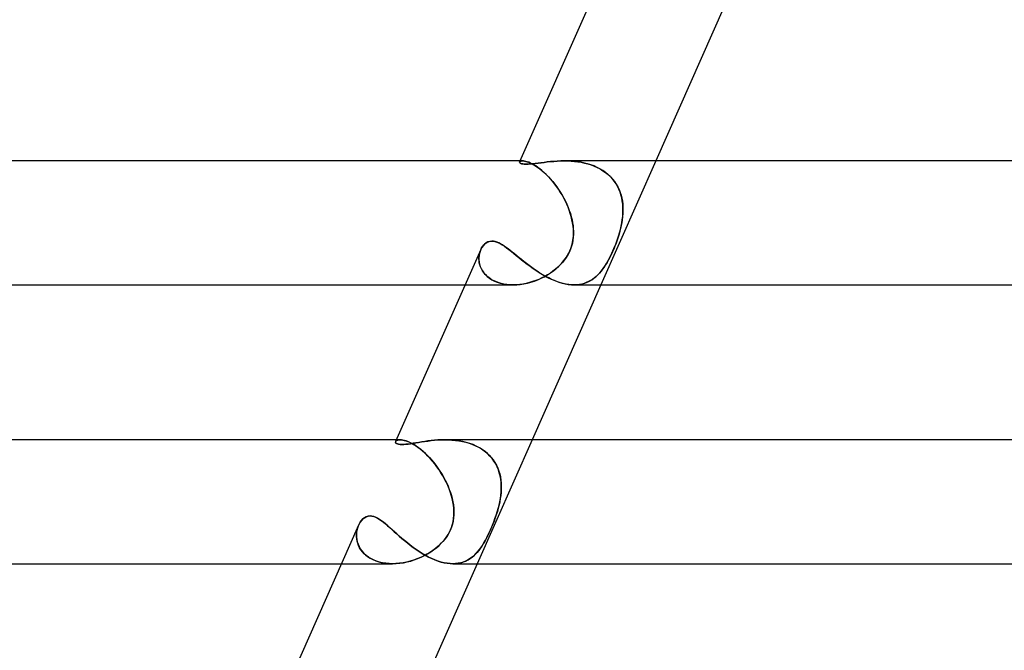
# Model space of a CAD drawing. Header units: millimetres. Extents: x -247 to 247, y -2 to 180.
# Tile 7 of 58: x -199 to -167, y 42 to 63. Entities that reach past the tile are written whole.
import ezdxf

# ---------------------------------------------------------------- set-up
doc = ezdxf.new("R2010")
doc.units = ezdxf.units.MM
doc.layers.add('HIDDEN', color=7, linetype='Continuous')
doc.layers.add('THICK', color=7, linetype='Continuous')

msp = doc.modelspace()

# ---------------------------------------------------------------- linework, layer by layer
at = {"layer": 'HIDDEN'}
for p, q in [((-182.632, 57.957), (-182.63, 57.969)), ((-182.627, 57.944), (-182.632, 57.957)), ((-182.623, 57.977), (-182.63, 57.969)), ((-182.63, 57.969), (-182.623, 57.977)), ((-182.614, 57.931), (-182.627, 57.944)), ((-182.613, 57.985), (-182.623, 57.977)), ((-182.623, 57.977), (-182.613, 57.985)), ((-182.538, 58), (-182.616, 58)), ((-182.594, 57.919), (-182.614, 57.931)), ((-182.6, 57.991), (-182.613, 57.985)), ((-182.613, 57.985), (-182.6, 57.991)), ((-182.583, 57.996), (-182.6, 57.991)), ((-182.6, 57.991), (-182.582, 57.996)), ((-182.564, 57.909), (-182.594, 57.919)), ((-182.562, 57.999), (-182.583, 57.996)), ((-182.582, 57.996), (-182.562, 57.999)), ((-182.526, 57.901), (-182.564, 57.909)), ((-182.538, 58), (-182.562, 57.999)), ((-182.562, 57.999), (-182.538, 58)), ((-182.506, 57.998), (-182.538, 58)), ((-182.538, 58), (-182.505, 57.998)), ((-182.478, 57.896), (-182.526, 57.901)), ((-182.469, 57.993), (-182.506, 57.998)), ((-182.505, 57.998), (-182.469, 57.993)), ((-182.421, 57.894), (-182.478, 57.896)), ((-182.429, 57.985), (-182.469, 57.993)), ((-182.469, 57.993), (-182.428, 57.984)), ((-182.384, 57.972), (-182.429, 57.985)), ((-182.428, 57.984), (-182.383, 57.971)), ((-182.358, 57.896), (-182.421, 57.894)), ((-182.336, 57.954), (-182.384, 57.972)), ((-182.383, 57.971), (-182.334, 57.954)), ((-182.287, 57.901), (-182.358, 57.896)), ((-182.284, 57.932), (-182.336, 57.954)), ((-182.334, 57.954), (-182.282, 57.931)), ((-182.209, 57.908), (-182.287, 57.901)), ((-182.229, 57.905), (-182.284, 57.932)), ((-182.282, 57.931), (-182.226, 57.904)), ((-182.17, 57.873), (-182.229, 57.905)), ((-182.226, 57.904), (-182.167, 57.871)), ((-182.125, 57.917), (-182.209, 57.908)), ((-182.109, 57.836), (-182.17, 57.873)), ((-182.167, 57.871), (-182.105, 57.833)), ((-182.035, 57.929), (-182.125, 57.917)), ((-182.045, 57.792), (-182.109, 57.836)), ((-182.105, 57.833), (-182.041, 57.789)), ((-181.979, 57.743), (-182.045, 57.792)), ((-182.041, 57.789), (-181.975, 57.74)), ((-181.941, 57.941), (-182.035, 57.929)), ((-181.842, 57.953), (-181.941, 57.941)), ((-181.739, 57.965), (-181.842, 57.953)), ((-181.633, 57.976), (-181.739, 57.965)), ((-181.525, 57.986), (-181.633, 57.976)), ((-181.414, 57.993), (-181.525, 57.986)), ((-181.301, 57.998), (-181.414, 57.993)), ((-181.186, 58), (-181.301, 57.998)), ((-181.079, 57.998), (-181.186, 58)), ((-181.186, 58), (-181.078, 57.998)), ((-180.971, 57.993), (-181.079, 57.998)), ((-181.078, 57.998), (-180.969, 57.993)), ((-180.863, 57.985), (-180.971, 57.993)), ((-180.969, 57.993), (-180.861, 57.984)), ((-180.755, 57.972), (-180.863, 57.985)), ((-180.861, 57.984), (-180.752, 57.971)), ((-180.648, 57.954), (-180.755, 57.972)), ((-180.752, 57.971), (-180.644, 57.954)), ((-180.541, 57.932), (-180.648, 57.954)), ((-180.644, 57.954), (-180.537, 57.931)), ((-180.436, 57.905), (-180.541, 57.932)), ((-180.537, 57.931), (-180.431, 57.904)), ((-180.332, 57.873), (-180.436, 57.905)), ((-180.431, 57.904), (-180.327, 57.871)), ((-180.231, 57.836), (-180.332, 57.873)), ((-180.327, 57.871), (-180.225, 57.833)), ((-180.132, 57.792), (-180.231, 57.836)), ((-180.225, 57.833), (-180.127, 57.789)), ((-180.038, 57.743), (-180.132, 57.792)), ((-180.127, 57.789), (-180.032, 57.74)), ((-178.241, 58), (-180.013, 54)), ((-181.912, 57.689), (-181.979, 57.743)), ((-181.975, 57.74), (-181.908, 57.685)), ((-181.844, 57.63), (-181.912, 57.689)), ((-181.908, 57.685), (-181.839, 57.625)), ((-181.775, 57.565), (-181.844, 57.63)), ((-181.839, 57.625), (-181.77, 57.559)), ((-181.706, 57.495), (-181.775, 57.565)), ((-181.77, 57.559), (-181.7, 57.489)), ((-181.637, 57.42), (-181.706, 57.495)), ((-181.7, 57.489), (-181.632, 57.414)), ((-179.948, 57.689), (-180.038, 57.743)), ((-180.032, 57.74), (-179.942, 57.685)), ((-179.862, 57.63), (-179.948, 57.689)), ((-179.942, 57.685), (-179.856, 57.625)), ((-179.782, 57.565), (-179.862, 57.63)), ((-179.856, 57.625), (-179.775, 57.559)), ((-179.707, 57.495), (-179.782, 57.565)), ((-179.775, 57.559), (-179.701, 57.489)), ((-179.638, 57.42), (-179.707, 57.495)), ((-179.701, 57.489), (-179.633, 57.414)), ((-181.57, 57.342), (-181.637, 57.42)), ((-181.632, 57.414), (-181.564, 57.335)), ((-181.504, 57.26), (-181.57, 57.342)), ((-181.564, 57.335), (-181.498, 57.252)), ((-181.44, 57.174), (-181.504, 57.26)), ((-181.498, 57.252), (-181.434, 57.166)), ((-181.378, 57.086), (-181.44, 57.174)), ((-181.434, 57.166), (-181.372, 57.076)), ((-179.576, 57.342), (-179.638, 57.42)), ((-179.633, 57.414), (-179.571, 57.335)), ((-179.52, 57.26), (-179.576, 57.342)), ((-179.571, 57.335), (-179.515, 57.252)), ((-179.471, 57.174), (-179.52, 57.26)), ((-179.515, 57.252), (-179.466, 57.166)), ((-179.428, 57.086), (-179.471, 57.174)), ((-179.466, 57.166), (-179.424, 57.076)), ((-181.319, 56.994), (-181.378, 57.086)), ((-181.372, 57.076), (-181.312, 56.985)), ((-181.262, 56.901), (-181.319, 56.994)), ((-181.312, 56.985), (-181.256, 56.891)), ((-181.208, 56.805), (-181.262, 56.901)), ((-181.256, 56.891), (-181.203, 56.795)), ((-179.391, 56.994), (-179.428, 57.086)), ((-179.424, 57.076), (-179.388, 56.985)), ((-179.361, 56.901), (-179.391, 56.994)), ((-179.388, 56.985), (-179.358, 56.891)), ((-179.337, 56.805), (-179.361, 56.901)), ((-179.358, 56.891), (-179.334, 56.795)), ((-181.158, 56.708), (-181.208, 56.805)), ((-181.203, 56.795), (-181.153, 56.698)), ((-181.112, 56.609), (-181.158, 56.708)), ((-181.153, 56.698), (-181.107, 56.599)), ((-181.069, 56.509), (-181.112, 56.609)), ((-181.107, 56.599), (-181.065, 56.499)), ((-179.318, 56.708), (-179.337, 56.805)), ((-179.334, 56.795), (-179.317, 56.698)), ((-179.306, 56.609), (-179.318, 56.708)), ((-179.317, 56.698), (-179.305, 56.599)), ((-179.299, 56.509), (-179.306, 56.609)), ((-179.305, 56.599), (-179.298, 56.499)), ((-181.03, 56.408), (-181.069, 56.509)), ((-181.065, 56.499), (-181.027, 56.4)), ((-180.996, 56.307), (-181.03, 56.408)), ((-181.027, 56.4), (-180.994, 56.299)), ((-180.966, 56.205), (-180.996, 56.307)), ((-180.994, 56.299), (-180.965, 56.199)), ((-180.941, 56.102), (-180.966, 56.205)), ((-180.965, 56.199), (-180.94, 56.099)), ((-179.308, 56.199), (-179.32, 56.099)), ((-179.319, 56.102), (-179.307, 56.205)), ((-179.3, 56.299), (-179.308, 56.199)), ((-179.307, 56.205), (-179.3, 56.307)), ((-179.3, 56.307), (-179.297, 56.408)), ((-179.297, 56.4), (-179.3, 56.299)), ((-179.297, 56.408), (-179.299, 56.509)), ((-179.298, 56.499), (-179.297, 56.4)), ((-180.921, 56), (-180.941, 56.102)), ((-180.94, 56.099), (-180.921, 56)), ((-180.905, 55.892), (-180.921, 56)), ((-180.921, 56), (-180.907, 55.911)), ((-180.907, 55.911), (-180.898, 55.821)), ((-180.896, 55.783), (-180.905, 55.892)), ((-179.382, 55.783), (-179.357, 55.892)), ((-179.353, 55.911), (-179.373, 55.821)), ((-179.357, 55.892), (-179.335, 56)), ((-179.335, 56), (-179.353, 55.911)), ((-179.335, 56), (-179.319, 56.102)), ((-179.32, 56.099), (-179.335, 56)), ((-180.91, 55.446), (-180.897, 55.567)), ((-180.893, 55.636), (-180.899, 55.542)), ((-180.898, 55.821), (-180.893, 55.73)), ((-180.897, 55.567), (-180.893, 55.676)), ((-180.893, 55.676), (-180.896, 55.783)), ((-180.893, 55.73), (-180.893, 55.636)), ((-179.483, 55.446), (-179.443, 55.567)), ((-179.422, 55.636), (-179.451, 55.541)), ((-179.443, 55.567), (-179.41, 55.676)), ((-179.396, 55.73), (-179.422, 55.636)), ((-179.41, 55.676), (-179.382, 55.783)), ((-179.373, 55.821), (-179.396, 55.73)), ((-183.855, 55.194), (-183.821, 55.247)), ((-183.821, 55.247), (-183.781, 55.294)), ((-183.781, 55.294), (-183.737, 55.334)), ((-183.737, 55.334), (-183.689, 55.367)), ((-183.689, 55.367), (-183.636, 55.391)), ((-183.636, 55.391), (-183.58, 55.406)), ((-183.58, 55.406), (-183.521, 55.411)), ((-183.521, 55.411), (-183.459, 55.406)), ((-183.459, 55.406), (-183.395, 55.391)), ((-183.395, 55.391), (-183.329, 55.367)), ((-183.329, 55.367), (-183.261, 55.335)), ((-183.261, 55.335), (-183.192, 55.295)), ((-183.192, 55.295), (-183.121, 55.249)), ((-183.121, 55.249), (-183.048, 55.197)), ((-180.954, 55.251), (-180.987, 55.156)), ((-180.982, 55.17), (-180.937, 55.313)), ((-180.929, 55.349), (-180.954, 55.251)), ((-180.937, 55.313), (-180.91, 55.446)), ((-180.911, 55.446), (-180.929, 55.349)), ((-180.899, 55.542), (-180.911, 55.446)), ((-179.556, 55.251), (-179.595, 55.156)), ((-179.589, 55.17), (-179.532, 55.313)), ((-179.518, 55.349), (-179.556, 55.251)), ((-179.532, 55.313), (-179.483, 55.446)), ((-179.483, 55.446), (-179.518, 55.349)), ((-179.451, 55.541), (-179.483, 55.446)), ((-183.937, 54.945), (-183.942, 54.876)), ((-183.941, 54.903), (-183.934, 54.964)), ((-183.925, 55.011), (-183.937, 54.945)), ((-183.934, 54.964), (-183.922, 55.024)), ((-183.907, 55.075), (-183.925, 55.011)), ((-183.922, 55.024), (-183.905, 55.081)), ((-183.884, 55.136), (-183.907, 55.075)), ((-183.905, 55.081), (-183.884, 55.135)), ((-183.884, 55.135), (-183.855, 55.194)), ((-183.048, 55.197), (-182.973, 55.141)), ((-182.973, 55.141), (-182.896, 55.08)), ((-182.896, 55.08), (-182.818, 55.016)), ((-182.818, 55.016), (-182.736, 54.949)), ((-182.736, 54.949), (-182.653, 54.881)), ((-181.072, 54.974), (-181.125, 54.887)), ((-181.119, 54.895), (-181.045, 55.025)), ((-181.026, 55.063), (-181.072, 54.974)), ((-181.045, 55.025), (-180.982, 55.17)), ((-180.987, 55.156), (-181.026, 55.063)), ((-179.677, 54.974), (-179.72, 54.887)), ((-179.716, 54.895), (-179.653, 55.025)), ((-179.635, 55.063), (-179.677, 54.974)), ((-179.653, 55.025), (-179.589, 55.17)), ((-179.595, 55.156), (-179.635, 55.063)), ((-183.942, 54.839), (-183.941, 54.903)), ((-183.942, 54.876), (-183.941, 54.806)), ((-183.938, 54.775), (-183.942, 54.839)), ((-183.941, 54.806), (-183.933, 54.736)), ((-183.929, 54.71), (-183.938, 54.775)), ((-183.933, 54.736), (-183.919, 54.665)), ((-183.913, 54.645), (-183.929, 54.71)), ((-183.919, 54.665), (-183.897, 54.594)), ((-183.891, 54.581), (-183.913, 54.645)), ((-182.653, 54.881), (-182.567, 54.811)), ((-182.567, 54.811), (-182.478, 54.74)), ((-182.478, 54.74), (-182.386, 54.669)), ((-182.386, 54.669), (-182.292, 54.598)), ((-181.318, 54.645), (-181.393, 54.572)), ((-181.362, 54.601), (-181.281, 54.684)), ((-181.248, 54.722), (-181.318, 54.645)), ((-181.281, 54.684), (-181.199, 54.782)), ((-181.183, 54.803), (-181.248, 54.722)), ((-181.199, 54.782), (-181.119, 54.895)), ((-181.125, 54.887), (-181.183, 54.803)), ((-179.856, 54.645), (-179.904, 54.572)), ((-179.884, 54.601), (-179.832, 54.684)), ((-179.81, 54.722), (-179.856, 54.645)), ((-179.832, 54.684), (-179.776, 54.782)), ((-179.764, 54.803), (-179.81, 54.722)), ((-179.776, 54.782), (-179.716, 54.895)), ((-179.72, 54.887), (-179.764, 54.803)), ((-183.897, 54.594), (-183.867, 54.525)), ((-183.863, 54.517), (-183.891, 54.581)), ((-183.867, 54.525), (-183.83, 54.457)), ((-183.829, 54.455), (-183.863, 54.517)), ((-183.83, 54.457), (-183.785, 54.392)), ((-183.787, 54.395), (-183.829, 54.455)), ((-183.739, 54.337), (-183.787, 54.395)), ((-183.785, 54.392), (-183.732, 54.33)), ((-183.685, 54.283), (-183.739, 54.337)), ((-183.732, 54.33), (-183.672, 54.271)), ((-182.292, 54.598), (-182.196, 54.528)), ((-182.196, 54.528), (-182.097, 54.46)), ((-182.097, 54.46), (-181.997, 54.395)), ((-181.997, 54.395), (-181.894, 54.332)), ((-181.894, 54.332), (-181.79, 54.273)), ((-181.831, 54.264), (-181.728, 54.322)), ((-181.728, 54.322), (-181.819, 54.27)), ((-181.728, 54.322), (-181.63, 54.385)), ((-181.639, 54.378), (-181.728, 54.322)), ((-181.554, 54.438), (-181.639, 54.378)), ((-181.63, 54.385), (-181.535, 54.452)), ((-181.472, 54.503), (-181.554, 54.438)), ((-181.535, 54.452), (-181.446, 54.525)), ((-181.393, 54.572), (-181.472, 54.503)), ((-181.446, 54.525), (-181.362, 54.601)), ((-180.169, 54.264), (-180.107, 54.322)), ((-180.107, 54.322), (-180.162, 54.27)), ((-180.107, 54.322), (-180.048, 54.385)), ((-180.054, 54.378), (-180.107, 54.322)), ((-180.002, 54.438), (-180.054, 54.378)), ((-180.048, 54.385), (-179.991, 54.452)), ((-179.952, 54.503), (-180.002, 54.438)), ((-179.991, 54.452), (-179.937, 54.525)), ((-179.904, 54.572), (-179.952, 54.503)), ((-179.937, 54.525), (-179.884, 54.601)), ((-184.387, 54), (-182.842, 54)), ((-183.624, 54.232), (-183.685, 54.283)), ((-183.672, 54.271), (-183.603, 54.217)), ((-183.556, 54.185), (-183.624, 54.232)), ((-183.603, 54.217), (-183.527, 54.167)), ((-183.482, 54.142), (-183.556, 54.185)), ((-183.527, 54.167), (-183.444, 54.124)), ((-183.402, 54.105), (-183.482, 54.142)), ((-183.444, 54.124), (-183.355, 54.086)), ((-183.317, 54.073), (-183.402, 54.105)), ((-183.355, 54.086), (-183.26, 54.055)), ((-183.228, 54.047), (-183.317, 54.073)), ((-183.26, 54.055), (-183.159, 54.031)), ((-183.135, 54.026), (-183.228, 54.047)), ((-183.159, 54.031), (-183.054, 54.013)), ((-183.037, 54.011), (-183.135, 54.026)), ((-183.054, 54.013), (-182.946, 54.003)), ((-182.936, 54.003), (-183.037, 54.011)), ((-182.946, 54.003), (-182.835, 54)), ((-182.834, 54), (-182.936, 54.003)), ((-182.835, 54), (-182.723, 54.004)), ((-182.732, 54.003), (-182.834, 54)), ((-182.628, 54.012), (-182.732, 54.003)), ((-182.723, 54.004), (-182.609, 54.015)), ((-182.524, 54.027), (-182.628, 54.012)), ((-182.609, 54.015), (-182.495, 54.032)), ((-182.419, 54.047), (-182.524, 54.027)), ((-182.495, 54.032), (-182.381, 54.056)), ((-182.315, 54.072), (-182.419, 54.047)), ((-182.381, 54.056), (-182.268, 54.086)), ((-182.212, 54.103), (-182.315, 54.072)), ((-182.268, 54.086), (-182.155, 54.122)), ((-182.11, 54.138), (-182.212, 54.103)), ((-182.155, 54.122), (-182.045, 54.163)), ((-182.011, 54.177), (-182.11, 54.138)), ((-182.045, 54.163), (-181.936, 54.211)), ((-181.914, 54.222), (-182.011, 54.177)), ((-181.936, 54.211), (-181.831, 54.264)), ((-181.819, 54.27), (-181.914, 54.222)), ((-181.79, 54.273), (-181.684, 54.218)), ((-181.684, 54.218), (-181.578, 54.169)), ((-181.578, 54.169), (-181.472, 54.125)), ((-181.472, 54.125), (-181.367, 54.087)), ((-181.367, 54.087), (-181.263, 54.055)), ((-181.263, 54.055), (-181.16, 54.031)), ((-181.16, 54.031), (-181.06, 54.013)), ((-181.06, 54.013), (-180.962, 54.003)), ((-180.962, 54.003), (-180.867, 54)), ((-180.867, 54), (-180.777, 54.004)), ((-180.784, 54.003), (-180.867, 54)), ((-180.703, 54.012), (-180.784, 54.003)), ((-180.777, 54.004), (-180.689, 54.015)), ((-180.626, 54.027), (-180.703, 54.012)), ((-180.689, 54.015), (-180.605, 54.032)), ((-180.551, 54.047), (-180.626, 54.027)), ((-180.605, 54.032), (-180.524, 54.056)), ((-180.479, 54.072), (-180.551, 54.047)), ((-180.524, 54.056), (-180.447, 54.086)), ((-180.41, 54.103), (-180.479, 54.072)), ((-180.447, 54.086), (-180.373, 54.122)), ((-180.344, 54.138), (-180.41, 54.103)), ((-180.373, 54.122), (-180.302, 54.163)), ((-180.281, 54.177), (-180.344, 54.138)), ((-180.302, 54.163), (-180.234, 54.211)), ((-180.22, 54.222), (-180.281, 54.177)), ((-180.234, 54.211), (-180.169, 54.264)), ((-180.162, 54.27), (-180.22, 54.222)), ((-186.63, 48.928), (-186.626, 48.944)), ((-186.627, 48.911), (-186.63, 48.928)), ((-186.616, 48.894), (-186.627, 48.911)), ((-186.616, 48.959), (-186.626, 48.944)), ((-186.626, 48.944), (-186.616, 48.959)), ((-186.601, 48.972), (-186.616, 48.959)), ((-186.616, 48.959), (-186.601, 48.972)), ((-186.597, 48.879), (-186.616, 48.894)), ((-186.481, 49), (-186.602, 49)), ((-186.579, 48.983), (-186.601, 48.972)), ((-186.601, 48.972), (-186.579, 48.983)), ((-186.552, 48.992), (-186.579, 48.983)), ((-186.579, 48.983), (-186.552, 48.992)), ((-186.52, 48.998), (-186.552, 48.992)), ((-186.552, 48.992), (-186.519, 48.998)), ((-186.482, 49), (-186.52, 48.998)), ((-186.519, 48.998), (-186.481, 49)), ((-186.44, 48.998), (-186.482, 49)), ((-186.481, 49), (-186.441, 48.998)), ((-186.441, 48.998), (-186.396, 48.992)), ((-186.395, 48.992), (-186.44, 48.998)), ((-186.396, 48.992), (-186.348, 48.982)), ((-186.344, 48.981), (-186.395, 48.992)), ((-186.348, 48.982), (-186.295, 48.966)), ((-186.29, 48.965), (-186.344, 48.981)), ((-186.295, 48.966), (-186.238, 48.946)), ((-186.231, 48.943), (-186.29, 48.965)), ((-186.238, 48.946), (-186.178, 48.92)), ((-186.169, 48.916), (-186.231, 48.943)), ((-186.178, 48.92), (-186.114, 48.889)), ((-186.103, 48.883), (-186.169, 48.916)), ((-185.976, 48.901), (-186.065, 48.887)), ((-185.883, 48.917), (-185.976, 48.901)), ((-185.788, 48.932), (-185.883, 48.917)), ((-185.689, 48.947), (-185.788, 48.932)), ((-185.587, 48.961), (-185.689, 48.947)), ((-185.483, 48.974), (-185.587, 48.961)), ((-185.375, 48.984), (-185.483, 48.974)), ((-185.264, 48.993), (-185.375, 48.984)), ((-185.151, 48.998), (-185.264, 48.993)), ((-185.036, 49), (-185.151, 48.998)), ((-184.922, 48.998), (-185.036, 49)), ((-185.036, 49), (-184.924, 48.998)), ((-184.924, 48.998), (-184.811, 48.992)), ((-184.807, 48.992), (-184.922, 48.998)), ((-184.811, 48.992), (-184.699, 48.982)), ((-184.691, 48.981), (-184.807, 48.992)), ((-184.699, 48.982), (-184.587, 48.966)), ((-184.576, 48.965), (-184.691, 48.981)), ((-184.587, 48.966), (-184.475, 48.946)), ((-184.462, 48.943), (-184.576, 48.965)), ((-184.475, 48.946), (-184.365, 48.92)), ((-184.35, 48.916), (-184.462, 48.943)), ((-184.365, 48.92), (-184.257, 48.889)), ((-184.239, 48.883), (-184.35, 48.916)), ((-182.227, 49), (-183.998, 45)), ((-186.569, 48.866), (-186.597, 48.879)), ((-186.532, 48.855), (-186.569, 48.866)), ((-186.484, 48.849), (-186.532, 48.855)), ((-186.427, 48.847), (-186.484, 48.849)), ((-186.368, 48.849), (-186.427, 48.847)), ((-186.301, 48.854), (-186.368, 48.849)), ((-186.228, 48.862), (-186.301, 48.854)), ((-186.149, 48.874), (-186.228, 48.862)), ((-186.065, 48.887), (-186.149, 48.874)), ((-186.114, 48.889), (-186.048, 48.852)), ((-186.034, 48.843), (-186.103, 48.883)), ((-186.048, 48.852), (-185.979, 48.808)), ((-185.963, 48.797), (-186.034, 48.843)), ((-185.979, 48.808), (-185.909, 48.759)), ((-185.889, 48.745), (-185.963, 48.797)), ((-185.909, 48.759), (-185.836, 48.704)), ((-185.814, 48.687), (-185.889, 48.745)), ((-185.836, 48.704), (-185.762, 48.643)), ((-185.738, 48.622), (-185.814, 48.687)), ((-185.762, 48.643), (-185.688, 48.577)), ((-185.661, 48.552), (-185.738, 48.622)), ((-185.688, 48.577), (-185.614, 48.505)), ((-184.257, 48.889), (-184.153, 48.852)), ((-184.131, 48.843), (-184.239, 48.883)), ((-184.153, 48.852), (-184.051, 48.808)), ((-184.027, 48.797), (-184.131, 48.843)), ((-184.051, 48.808), (-183.954, 48.759)), ((-183.928, 48.745), (-184.027, 48.797)), ((-183.954, 48.759), (-183.86, 48.704)), ((-183.834, 48.687), (-183.928, 48.745)), ((-183.86, 48.704), (-183.772, 48.643)), ((-183.745, 48.622), (-183.834, 48.687)), ((-183.772, 48.643), (-183.69, 48.577)), ((-183.662, 48.552), (-183.745, 48.622)), ((-183.69, 48.577), (-183.614, 48.505)), ((-185.585, 48.476), (-185.661, 48.552)), ((-185.614, 48.505), (-185.541, 48.429)), ((-185.51, 48.396), (-185.585, 48.476)), ((-185.541, 48.429), (-185.469, 48.349)), ((-185.437, 48.311), (-185.51, 48.396)), ((-185.469, 48.349), (-185.398, 48.264)), ((-185.365, 48.222), (-185.437, 48.311)), ((-185.398, 48.264), (-185.329, 48.176)), ((-183.586, 48.476), (-183.662, 48.552)), ((-183.614, 48.505), (-183.545, 48.429)), ((-183.518, 48.396), (-183.586, 48.476)), ((-183.545, 48.429), (-183.482, 48.349)), ((-183.456, 48.311), (-183.518, 48.396)), ((-183.482, 48.349), (-183.427, 48.264)), ((-183.402, 48.222), (-183.456, 48.311)), ((-183.427, 48.264), (-183.378, 48.176)), ((-185.295, 48.13), (-185.365, 48.222)), ((-185.329, 48.176), (-185.264, 48.085)), ((-185.229, 48.034), (-185.295, 48.13)), ((-185.264, 48.085), (-185.201, 47.992)), ((-185.165, 47.936), (-185.229, 48.034)), ((-185.201, 47.992), (-185.141, 47.896)), ((-183.356, 48.13), (-183.402, 48.222)), ((-183.378, 48.176), (-183.336, 48.085)), ((-183.316, 48.034), (-183.356, 48.13)), ((-183.336, 48.085), (-183.301, 47.992)), ((-183.284, 47.936), (-183.316, 48.034)), ((-183.301, 47.992), (-183.273, 47.896)), ((-185.105, 47.836), (-185.165, 47.936)), ((-185.141, 47.896), (-185.084, 47.799)), ((-185.049, 47.734), (-185.105, 47.836)), ((-185.084, 47.799), (-185.031, 47.7)), ((-184.997, 47.631), (-185.049, 47.734)), ((-185.031, 47.7), (-184.982, 47.6)), ((-184.949, 47.526), (-184.997, 47.631)), ((-183.259, 47.836), (-183.284, 47.936)), ((-183.273, 47.896), (-183.251, 47.799)), ((-183.24, 47.734), (-183.259, 47.836)), ((-183.251, 47.799), (-183.236, 47.7)), ((-183.228, 47.631), (-183.24, 47.734)), ((-183.236, 47.7), (-183.226, 47.6)), ((-183.222, 47.526), (-183.228, 47.631)), ((-184.982, 47.6), (-184.938, 47.5)), ((-184.905, 47.42), (-184.949, 47.526)), ((-184.938, 47.5), (-184.897, 47.4)), ((-184.866, 47.315), (-184.905, 47.42)), ((-184.897, 47.4), (-184.861, 47.3)), ((-184.833, 47.209), (-184.866, 47.315)), ((-183.237, 47.209), (-183.227, 47.315)), ((-183.222, 47.4), (-183.228, 47.3)), ((-183.227, 47.315), (-183.222, 47.42)), ((-183.226, 47.6), (-183.221, 47.5)), ((-183.222, 47.42), (-183.222, 47.526)), ((-183.221, 47.5), (-183.222, 47.4)), ((-184.861, 47.3), (-184.83, 47.2)), ((-184.804, 47.104), (-184.833, 47.209)), ((-184.83, 47.2), (-184.803, 47.1)), ((-184.781, 47), (-184.804, 47.104)), ((-184.803, 47.1), (-184.781, 47)), ((-184.763, 46.891), (-184.781, 47)), ((-184.781, 47), (-184.764, 46.896)), ((-183.294, 46.891), (-183.27, 47)), ((-183.27, 47), (-183.293, 46.896)), ((-183.27, 47), (-183.251, 47.104)), ((-183.252, 47.1), (-183.27, 47)), ((-183.238, 47.2), (-183.252, 47.1)), ((-183.251, 47.104), (-183.237, 47.209)), ((-183.228, 47.3), (-183.238, 47.2)), ((-184.764, 46.896), (-184.752, 46.792)), ((-184.752, 46.783), (-184.763, 46.891)), ((-184.752, 46.792), (-184.747, 46.688)), ((-184.747, 46.675), (-184.752, 46.783)), ((-184.749, 46.567), (-184.747, 46.675)), ((-184.747, 46.688), (-184.748, 46.583)), ((-183.386, 46.567), (-183.352, 46.675)), ((-183.348, 46.688), (-183.381, 46.583)), ((-183.352, 46.675), (-183.321, 46.783)), ((-183.319, 46.792), (-183.348, 46.688)), ((-183.321, 46.783), (-183.294, 46.891)), ((-183.293, 46.896), (-183.319, 46.792)), ((-187.77, 46.34), (-187.728, 46.397)), ((-187.728, 46.397), (-187.681, 46.446)), ((-187.681, 46.446), (-187.629, 46.486)), ((-187.629, 46.486), (-187.573, 46.516)), ((-187.573, 46.516), (-187.512, 46.535)), ((-187.512, 46.535), (-187.448, 46.541)), ((-187.448, 46.541), (-187.391, 46.537)), ((-187.391, 46.537), (-187.332, 46.523)), ((-187.332, 46.523), (-187.272, 46.5)), ((-187.272, 46.5), (-187.211, 46.469)), ((-187.211, 46.469), (-187.149, 46.432)), ((-187.149, 46.432), (-187.085, 46.388)), ((-187.085, 46.388), (-187.02, 46.338)), ((-184.773, 46.376), (-184.796, 46.274)), ((-184.777, 46.351), (-184.759, 46.459)), ((-184.757, 46.479), (-184.773, 46.376)), ((-184.759, 46.459), (-184.749, 46.567)), ((-184.748, 46.583), (-184.757, 46.479)), ((-183.454, 46.376), (-183.494, 46.274)), ((-183.463, 46.351), (-183.424, 46.459)), ((-183.416, 46.479), (-183.454, 46.376)), ((-183.424, 46.459), (-183.386, 46.567)), ((-183.381, 46.583), (-183.416, 46.479)), ((-187.874, 46.077), (-187.885, 46.006)), ((-187.884, 46.015), (-187.873, 46.083)), ((-187.858, 46.145), (-187.874, 46.077)), ((-187.873, 46.083), (-187.857, 46.147)), ((-187.836, 46.209), (-187.858, 46.145)), ((-187.857, 46.147), (-187.837, 46.209)), ((-187.837, 46.209), (-187.807, 46.277)), ((-187.807, 46.277), (-187.77, 46.34)), ((-187.02, 46.338), (-186.954, 46.285)), ((-186.954, 46.285), (-186.887, 46.227)), ((-186.887, 46.227), (-186.817, 46.166)), ((-186.817, 46.166), (-186.745, 46.101)), ((-186.745, 46.101), (-186.67, 46.033)), ((-184.938, 45.944), (-184.885, 46.041)), ((-184.867, 46.078), (-184.915, 45.983)), ((-184.885, 46.041), (-184.841, 46.141)), ((-184.828, 46.175), (-184.867, 46.078)), ((-184.841, 46.141), (-184.805, 46.245)), ((-184.796, 46.274), (-184.828, 46.175)), ((-184.805, 46.245), (-184.777, 46.351)), ((-183.639, 45.944), (-183.593, 46.041)), ((-183.577, 46.078), (-183.62, 45.983)), ((-183.593, 46.041), (-183.549, 46.141)), ((-183.534, 46.175), (-183.577, 46.078)), ((-183.549, 46.141), (-183.506, 46.245)), ((-183.494, 46.274), (-183.534, 46.175)), ((-183.506, 46.245), (-183.463, 46.351)), ((-187.885, 46.006), (-187.89, 45.933)), ((-187.89, 45.933), (-187.888, 45.858)), ((-187.889, 45.946), (-187.884, 46.015)), ((-187.889, 45.876), (-187.889, 45.946)), ((-187.882, 45.804), (-187.889, 45.876)), ((-187.888, 45.858), (-187.879, 45.782)), ((-187.869, 45.732), (-187.882, 45.804)), ((-187.879, 45.782), (-187.863, 45.706)), ((-187.85, 45.66), (-187.869, 45.732)), ((-186.67, 46.033), (-186.592, 45.963)), ((-186.592, 45.963), (-186.511, 45.891)), ((-186.511, 45.891), (-186.426, 45.818)), ((-186.426, 45.818), (-186.339, 45.744)), ((-186.339, 45.744), (-186.25, 45.671)), ((-185.144, 45.673), (-185.068, 45.759)), ((-185.034, 45.801), (-185.103, 45.717)), ((-185.068, 45.759), (-184.999, 45.85)), ((-184.971, 45.89), (-185.034, 45.801)), ((-184.999, 45.85), (-184.938, 45.944)), ((-184.915, 45.983), (-184.971, 45.89)), ((-183.782, 45.673), (-183.733, 45.759)), ((-183.711, 45.801), (-183.756, 45.717)), ((-183.733, 45.759), (-183.685, 45.85)), ((-183.665, 45.89), (-183.711, 45.801)), ((-183.685, 45.85), (-183.639, 45.944)), ((-183.62, 45.983), (-183.665, 45.89)), ((-187.863, 45.706), (-187.84, 45.631)), ((-187.823, 45.588), (-187.85, 45.66)), ((-187.84, 45.631), (-187.808, 45.557)), ((-187.788, 45.518), (-187.823, 45.588)), ((-187.808, 45.557), (-187.769, 45.485)), ((-187.747, 45.451), (-187.788, 45.518)), ((-187.769, 45.485), (-187.721, 45.415)), ((-187.698, 45.386), (-187.747, 45.451)), ((-187.721, 45.415), (-187.665, 45.349)), ((-186.25, 45.671), (-186.158, 45.599)), ((-186.158, 45.599), (-186.064, 45.528)), ((-186.064, 45.528), (-185.967, 45.459)), ((-185.967, 45.459), (-185.868, 45.392)), ((-185.431, 45.425), (-185.525, 45.362)), ((-185.498, 45.38), (-185.403, 45.445)), ((-185.342, 45.492), (-185.431, 45.425)), ((-185.403, 45.445), (-185.312, 45.516)), ((-185.257, 45.563), (-185.342, 45.492)), ((-185.312, 45.516), (-185.225, 45.592)), ((-185.178, 45.638), (-185.257, 45.563)), ((-185.225, 45.592), (-185.144, 45.673)), ((-185.103, 45.717), (-185.178, 45.638)), ((-183.95, 45.425), (-184.003, 45.362)), ((-183.987, 45.38), (-183.934, 45.445)), ((-183.899, 45.492), (-183.95, 45.425)), ((-183.934, 45.445), (-183.882, 45.516)), ((-183.85, 45.563), (-183.899, 45.492)), ((-183.882, 45.516), (-183.831, 45.592)), ((-183.803, 45.638), (-183.85, 45.563)), ((-183.831, 45.592), (-183.782, 45.673)), ((-183.756, 45.717), (-183.803, 45.638)), ((-187.641, 45.324), (-187.698, 45.386)), ((-187.665, 45.349), (-187.601, 45.287)), ((-187.576, 45.265), (-187.641, 45.324)), ((-187.601, 45.287), (-187.53, 45.229)), ((-187.505, 45.212), (-187.576, 45.265)), ((-187.53, 45.229), (-187.45, 45.177)), ((-187.426, 45.164), (-187.505, 45.212)), ((-187.45, 45.177), (-187.363, 45.131)), ((-187.342, 45.121), (-187.426, 45.164)), ((-187.363, 45.131), (-187.269, 45.091)), ((-187.25, 45.084), (-187.342, 45.121)), ((-187.269, 45.091), (-187.169, 45.058)), ((-187.153, 45.054), (-187.25, 45.084)), ((-186.258, 45.056), (-186.141, 45.086)), ((-186.05, 45.114), (-186.162, 45.08)), ((-186.141, 45.086), (-186.026, 45.122)), ((-185.939, 45.154), (-186.05, 45.114)), ((-186.026, 45.122), (-185.914, 45.164)), ((-185.831, 45.199), (-185.939, 45.154)), ((-185.914, 45.164), (-185.804, 45.211)), ((-185.868, 45.392), (-185.768, 45.329)), ((-185.725, 45.249), (-185.831, 45.199)), ((-185.804, 45.211), (-185.698, 45.263)), ((-185.768, 45.329), (-185.666, 45.27)), ((-185.623, 45.303), (-185.725, 45.249)), ((-185.698, 45.263), (-185.596, 45.319)), ((-185.666, 45.27), (-185.564, 45.216)), ((-185.525, 45.362), (-185.623, 45.303)), ((-185.596, 45.319), (-185.498, 45.38)), ((-185.564, 45.216), (-185.462, 45.167)), ((-185.462, 45.167), (-185.359, 45.123)), ((-185.359, 45.123), (-185.257, 45.085)), ((-185.257, 45.085), (-185.156, 45.055)), ((-184.44, 45.056), (-184.365, 45.086)), ((-184.308, 45.114), (-184.378, 45.08)), ((-184.365, 45.086), (-184.293, 45.122)), ((-184.241, 45.154), (-184.308, 45.114)), ((-184.293, 45.122), (-184.226, 45.164)), ((-184.177, 45.199), (-184.241, 45.154)), ((-184.226, 45.164), (-184.161, 45.211)), ((-184.116, 45.249), (-184.177, 45.199)), ((-184.161, 45.211), (-184.1, 45.263)), ((-184.058, 45.303), (-184.116, 45.249)), ((-184.1, 45.263), (-184.042, 45.319)), ((-184.003, 45.362), (-184.058, 45.303)), ((-184.042, 45.319), (-183.987, 45.38)), ((-188.373, 45), (-186.73, 45)), ((-187.169, 45.058), (-187.065, 45.033)), ((-187.052, 45.03), (-187.153, 45.054)), ((-187.065, 45.033), (-186.956, 45.014)), ((-186.947, 45.013), (-187.052, 45.03)), ((-186.956, 45.014), (-186.843, 45.004)), ((-186.839, 45.003), (-186.947, 45.013)), ((-186.843, 45.004), (-186.728, 45)), ((-186.728, 45), (-186.839, 45.003)), ((-186.728, 45), (-186.611, 45.004)), ((-186.616, 45.003), (-186.728, 45)), ((-186.502, 45.013), (-186.616, 45.003)), ((-186.611, 45.004), (-186.494, 45.014)), ((-186.389, 45.03), (-186.502, 45.013)), ((-186.494, 45.014), (-186.376, 45.032)), ((-186.275, 45.052), (-186.389, 45.03)), ((-186.376, 45.032), (-186.258, 45.056)), ((-186.162, 45.08), (-186.275, 45.052)), ((-185.156, 45.055), (-185.058, 45.031)), ((-185.058, 45.031), (-184.962, 45.014)), ((-184.962, 45.014), (-184.868, 45.003)), ((-184.868, 45.003), (-184.778, 45)), ((-184.692, 45.003), (-184.779, 45)), ((-184.778, 45), (-184.688, 45.004)), ((-184.609, 45.013), (-184.692, 45.003)), ((-184.688, 45.004), (-184.602, 45.014)), ((-184.529, 45.03), (-184.609, 45.013)), ((-184.602, 45.014), (-184.519, 45.032)), ((-184.452, 45.052), (-184.529, 45.03)), ((-184.519, 45.032), (-184.44, 45.056)), ((-184.378, 45.08), (-184.452, 45.052))]:
    msp.add_line(p, q, dxfattribs=at)
at = {"layer": 'THICK'}
for p, q in [((-179.942, 64.038), (-182.63, 57.968)), ((-176.027, 63), (-178.241, 58)), ((-182.616, 58), (-210, 58)), ((-182.63, 57.969), (-182.632, 57.956)), ((-182.632, 57.956), (-182.627, 57.944)), ((-182.627, 57.944), (-182.614, 57.931)), ((-182.614, 57.931), (-182.593, 57.919)), ((-182.593, 57.919), (-182.564, 57.909)), ((-182.564, 57.909), (-182.525, 57.901)), ((-182.525, 57.901), (-182.478, 57.896)), ((-182.478, 57.896), (-182.421, 57.894)), ((-182.421, 57.894), (-182.357, 57.896)), ((-182.357, 57.896), (-182.286, 57.901)), ((-182.286, 57.901), (-182.208, 57.908)), ((-182.208, 57.908), (-182.124, 57.918)), ((-182.124, 57.918), (-182.035, 57.929)), ((-182.035, 57.929), (-181.94, 57.941)), ((-181.94, 57.941), (-181.841, 57.953)), ((-181.841, 57.953), (-181.739, 57.965)), ((-181.739, 57.965), (-181.633, 57.976)), ((-181.633, 57.976), (-181.525, 57.986)), ((-181.525, 57.986), (-181.414, 57.993)), ((-181.414, 57.993), (-181.301, 57.998)), ((-181.301, 57.998), (-181.186, 58)), ((-1.353, 58), (-181.185, 58)), ((-183.81, 55.26), (-183.851, 55.201)), ((-183.764, 55.311), (-183.81, 55.26)), ((-183.711, 55.353), (-183.764, 55.311)), ((-183.652, 55.385), (-183.711, 55.353)), ((-183.589, 55.404), (-183.652, 55.385)), ((-183.521, 55.411), (-183.589, 55.404)), ((-183.468, 55.407), (-183.521, 55.411)), ((-183.414, 55.397), (-183.468, 55.407)), ((-183.358, 55.379), (-183.414, 55.397)), ((-183.302, 55.355), (-183.358, 55.379)), ((-183.244, 55.326), (-183.302, 55.355)), ((-183.184, 55.291), (-183.244, 55.326)), ((-183.124, 55.252), (-183.184, 55.291)), ((-183.062, 55.208), (-183.124, 55.252)), ((-183.884, 55.137), (-186.627, 48.944)), ((-183.851, 55.201), (-183.884, 55.136)), ((-182.998, 55.16), (-183.062, 55.208)), ((-182.933, 55.109), (-182.998, 55.16)), ((-182.865, 55.054), (-182.933, 55.109)), ((-182.795, 54.997), (-182.865, 55.054)), ((-182.722, 54.938), (-182.795, 54.997)), ((-182.647, 54.876), (-182.722, 54.938)), ((-182.57, 54.814), (-182.647, 54.876)), ((-182.491, 54.75), (-182.57, 54.814)), ((-182.41, 54.687), (-182.491, 54.75)), ((-182.327, 54.623), (-182.41, 54.687)), ((-182.241, 54.561), (-182.327, 54.623)), ((-182.154, 54.499), (-182.241, 54.561)), ((-182.064, 54.438), (-182.154, 54.499)), ((-181.973, 54.38), (-182.064, 54.438)), ((-181.881, 54.324), (-181.973, 54.38)), ((-181.788, 54.272), (-181.881, 54.324)), ((-210, 54), (-184.387, 54)), ((-180.013, 54), (-182.227, 49)), ((-181.693, 54.223), (-181.788, 54.272)), ((-181.598, 54.178), (-181.693, 54.223)), ((-181.502, 54.137), (-181.598, 54.178)), ((-181.407, 54.101), (-181.502, 54.137)), ((-181.314, 54.07), (-181.407, 54.101)), ((-181.221, 54.045), (-181.314, 54.07)), ((-181.13, 54.025), (-181.221, 54.045)), ((-181.039, 54.011), (-181.13, 54.025)), ((-180.952, 54.002), (-181.039, 54.011)), ((-180.867, 54), (-180.952, 54.002)), ((-180.873, 54), (-2, 54)), ((-186.602, 49), (-214.5, 49)), ((-186.626, 48.944), (-186.63, 48.928)), ((-186.63, 48.928), (-186.627, 48.911)), ((-186.627, 48.911), (-186.616, 48.894)), ((-186.616, 48.894), (-186.597, 48.879)), ((-186.066, 48.886), (-185.978, 48.901)), ((-185.978, 48.901), (-185.886, 48.916)), ((-185.886, 48.916), (-185.791, 48.931)), ((-185.791, 48.931), (-185.693, 48.946)), ((-185.693, 48.946), (-185.591, 48.96)), ((-185.591, 48.96), (-185.486, 48.973)), ((-185.486, 48.973), (-185.377, 48.984)), ((-185.377, 48.984), (-185.266, 48.993)), ((-185.266, 48.993), (-185.152, 48.998)), ((-185.152, 48.998), (-185.036, 49)), ((-1.446, 49), (-185.035, 49)), ((-186.597, 48.879), (-186.569, 48.866)), ((-186.569, 48.866), (-186.531, 48.855)), ((-186.531, 48.855), (-186.484, 48.849)), ((-186.484, 48.849), (-186.427, 48.847)), ((-186.427, 48.847), (-186.368, 48.849)), ((-186.368, 48.849), (-186.301, 48.854)), ((-186.301, 48.854), (-186.228, 48.862)), ((-186.228, 48.862), (-186.15, 48.873)), ((-186.15, 48.873), (-186.066, 48.886)), ((-187.729, 46.397), (-187.77, 46.34)), ((-187.682, 46.446), (-187.729, 46.397)), ((-187.63, 46.486), (-187.682, 46.446)), ((-187.573, 46.516), (-187.63, 46.486)), ((-187.513, 46.535), (-187.573, 46.516)), ((-187.448, 46.541), (-187.513, 46.535)), ((-187.391, 46.537), (-187.448, 46.541)), ((-187.332, 46.523), (-187.391, 46.537)), ((-187.272, 46.5), (-187.332, 46.523)), ((-187.21, 46.469), (-187.272, 46.5)), ((-187.147, 46.431), (-187.21, 46.469)), ((-187.083, 46.387), (-187.147, 46.431)), ((-187.018, 46.337), (-187.083, 46.387)), ((-187.822, 46.244), (-190.627, 39.911)), ((-187.806, 46.277), (-187.836, 46.209)), ((-187.77, 46.34), (-187.806, 46.277)), ((-186.951, 46.282), (-187.018, 46.337)), ((-186.883, 46.223), (-186.951, 46.282)), ((-186.813, 46.162), (-186.883, 46.223)), ((-186.741, 46.097), (-186.813, 46.162)), ((-186.666, 46.03), (-186.741, 46.097)), ((-186.589, 45.961), (-186.666, 46.03)), ((-186.509, 45.889), (-186.589, 45.961)), ((-186.426, 45.817), (-186.509, 45.889)), ((-186.339, 45.744), (-186.426, 45.817)), ((-186.25, 45.671), (-186.339, 45.744)), ((-186.159, 45.599), (-186.25, 45.671)), ((-186.064, 45.528), (-186.159, 45.599)), ((-185.968, 45.459), (-186.064, 45.528)), ((-185.87, 45.393), (-185.968, 45.459)), ((-185.77, 45.33), (-185.87, 45.393)), ((-185.668, 45.271), (-185.77, 45.33)), ((-185.565, 45.216), (-185.668, 45.271)), ((-185.463, 45.167), (-185.565, 45.216)), ((-185.361, 45.124), (-185.463, 45.167)), ((-185.259, 45.086), (-185.361, 45.124)), ((-185.158, 45.055), (-185.259, 45.086)), ((-214.5, 45), (-188.373, 45)), ((-183.998, 45), (-186.213, 40)), ((-185.059, 45.031), (-185.158, 45.055)), ((-184.963, 45.014), (-185.059, 45.031)), ((-184.869, 45.003), (-184.963, 45.014)), ((-184.779, 45), (-184.869, 45.003)), ((-184.78, 45), (-2, 45))]:
    msp.add_line(p, q, dxfattribs=at)

doc.saveas('drawing.dxf')
